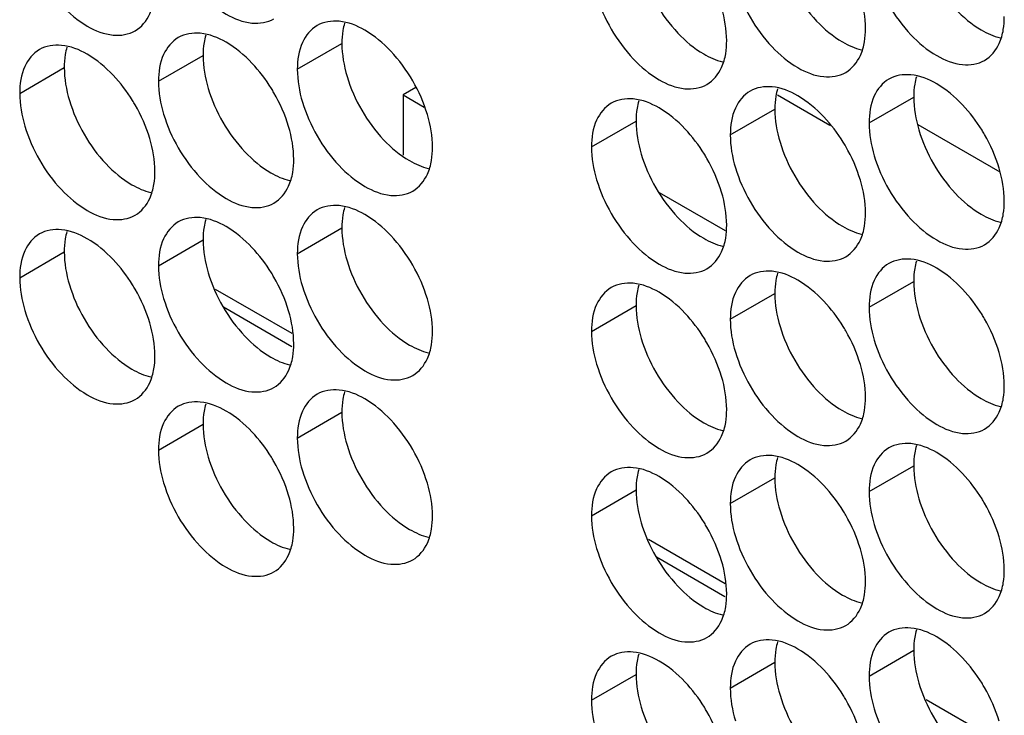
# Model space of a CAD drawing. Header units: inches. Extents: x 0 to 34, y 0 to 22.
# Tile 39 of 118: x 15.976 to 16.218, y 14.19 to 14.361. Entities that reach past the tile are written whole.
import ezdxf

# ---------------------------------------------------------------- set-up
doc = ezdxf.new("R2010")
doc.units = ezdxf.units.IN
doc.header["$LTSCALE"] = 1.87
doc.header["$MEASUREMENT"] = 0
doc.layers.get('0').update_dxf_attribs({"linetype": 'CONTINUOUS'})

msp = doc.modelspace()

# ---------------------------------------------------------------- linework, layer by layer
at = {"color": 7, "linetype": 'CONTINUOUS'}
for p, q in [((16.04417, 14.34904), (16.05513, 14.35536)), ((16.01005, 14.34608), (16.02101, 14.35241)), ((15.97593, 14.34312), (15.98689, 14.34945)), ((16.07328, 14.34452), (16.07016, 14.34272)), ((16.07016, 14.34272), (16.07536, 14.33971)), ((16.07016, 14.34272), (16.07016, 14.32792)), ((16.16222, 14.34273), (16.17509, 14.3353)), ((16.18471, 14.33586), (16.19567, 14.34219)), ((16.15059, 14.33291), (16.16155, 14.33923)), ((16.11647, 14.32995), (16.12743, 14.33628)), ((16.14943, 14.3093), (16.13322, 14.31866)), ((16.04417, 14.30372), (16.05513, 14.31005)), ((16.01005, 14.30076), (16.02101, 14.30709)), ((15.97593, 14.29781), (15.98689, 14.30413)), ((16.18471, 14.29055), (16.19567, 14.29688)), ((16.0429, 14.28406), (16.02404, 14.29494)), ((16.15059, 14.28759), (16.16155, 14.29392)), ((16.04285, 14.28082), (16.026, 14.29055)), ((16.11647, 14.28463), (16.12743, 14.29096)), ((16.04417, 14.25841), (16.05513, 14.26474)), ((16.01005, 14.25545), (16.02101, 14.26178)), ((16.18471, 14.24523), (16.19567, 14.25156)), ((16.15059, 14.24228), (16.16155, 14.24861)), ((16.11647, 14.23932), (16.12743, 14.24565)), ((16.14932, 14.22261), (16.13046, 14.2335)), ((16.14927, 14.21937), (16.13242, 14.2291)), ((16.18471, 14.19992), (16.19567, 14.20625)), ((16.15059, 14.19696), (16.16155, 14.20329)), ((16.11647, 14.19401), (16.12743, 14.20033)), ((16.21755, 14.18321), (16.1987, 14.1941))]:
    msp.add_line(p, q, dxfattribs=at)
at = {"color": 3, "linetype": 'CONTINUOUS'}
msp.add_line((16.19672, 14.33547), (16.21681, 14.32387), dxfattribs=at)
at = {"color": 7, "linetype": 'CONTINUOUS'}
for points, knots in [([(16.01132, 14.38332), (16.01218, 14.38041), (16.01463, 14.37485), (16.01985, 14.36772), (16.02603, 14.36254), (16.03249, 14.35988), (16.03683, 14.36053), (16.03842, 14.36145)], [0, 0, 0, 0, 0.235115, 0.470233, 0.682481, 0.857347, 1, 1, 1, 1]), ([(15.9772, 14.38036), (15.97806, 14.37746), (15.98051, 14.3719), (15.98573, 14.36476), (15.99192, 14.35958), (15.99837, 14.35692), (16.00271, 14.35757), (16.0043, 14.35849)], [0, 0, 0, 0, 0.235115, 0.470233, 0.682481, 0.857347, 1, 1, 1, 1]), ([(16.18597, 14.3731), (16.18684, 14.3702), (16.18929, 14.36464), (16.19451, 14.3575), (16.20069, 14.35232), (16.20715, 14.34967), (16.21149, 14.35032), (16.21307, 14.35123)], [0, 0, 0, 0, 0.235115, 0.470233, 0.682481, 0.857347, 1, 1, 1, 1]), ([(16.15185, 14.37015), (16.15272, 14.36724), (16.15517, 14.36168), (16.16039, 14.35455), (16.16657, 14.34936), (16.17303, 14.34671), (16.17737, 14.34736), (16.17896, 14.34827)], [0, 0, 0, 0, 0.235115, 0.470233, 0.682481, 0.857347, 1, 1, 1, 1]), ([(16.0043, 14.35849), (16.00589, 14.3594), (16.00791, 14.36193), (16.00873, 14.36487), (16.00892, 14.36604)], [0, 0, 0, 0, 0.608607, 1, 1, 1, 1]), ([(16.11774, 14.36719), (16.1186, 14.36428), (16.12105, 14.35872), (16.12627, 14.35159), (16.13245, 14.3464), (16.13891, 14.34375), (16.14325, 14.3444), (16.14484, 14.34532)], [0, 0, 0, 0, 0.235115, 0.470233, 0.682481, 0.857347, 1, 1, 1, 1]), ([(16.06714, 14.3535), (16.06527, 14.35548), (16.06142, 14.3587), (16.0567, 14.36064), (16.05443, 14.36084)], [0, 0, 0, 0, 0.548282, 1, 1, 1, 1]), ([(16.04904, 14.35979), (16.04745, 14.35888), (16.04472, 14.35545), (16.04417, 14.35128), (16.04417, 14.34904)], [0, 0, 0, 0, 0.44922, 1, 1, 1, 1]), ([(16.21307, 14.35123), (16.21466, 14.35215), (16.21668, 14.35468), (16.2175, 14.35761), (16.2177, 14.35878)], [0, 0, 0, 0, 0.608607, 1, 1, 1, 1]), ([(16.01492, 14.35684), (16.01333, 14.35592), (16.0106, 14.35249), (16.01005, 14.34832), (16.01005, 14.34608)], [0, 0, 0, 0, 0.44922, 1, 1, 1, 1]), ([(16.03303, 14.35054), (16.03115, 14.35252), (16.0273, 14.35575), (16.02258, 14.35769), (16.02031, 14.35788)], [0, 0, 0, 0, 0.548282, 1, 1, 1, 1]), ([(15.9808, 14.35388), (15.97921, 14.35296), (15.97648, 14.34953), (15.97593, 14.34536), (15.97593, 14.34312)], [0, 0, 0, 0, 0.44922, 1, 1, 1, 1]), ([(15.99891, 14.34758), (15.99703, 14.34956), (15.99318, 14.35279), (15.98846, 14.35473), (15.98619, 14.35492)], [0, 0, 0, 0, 0.548282, 1, 1, 1, 1]), ([(16.07614, 14.33792), (16.07527, 14.34083), (16.07282, 14.34639), (16.06923, 14.3513), (16.06714, 14.3535)], [0, 0, 0, 0, 0.499997, 1, 1, 1, 1]), ([(16.17896, 14.34827), (16.18054, 14.34919), (16.18256, 14.35172), (16.18339, 14.35465), (16.18358, 14.35582)], [0, 0, 0, 0, 0.608607, 1, 1, 1, 1]), ([(16.14484, 14.34532), (16.14643, 14.34623), (16.14844, 14.34876), (16.14927, 14.3517), (16.14946, 14.35287)], [0, 0, 0, 0, 0.608607, 1, 1, 1, 1]), ([(16.18957, 14.34662), (16.18799, 14.3457), (16.18525, 14.34228), (16.18471, 14.33811), (16.18471, 14.33586)], [0, 0, 0, 0, 0.44922, 1, 1, 1, 1]), ([(16.20768, 14.34032), (16.2058, 14.34231), (16.20196, 14.34553), (16.19724, 14.34747), (16.19496, 14.34767)], [0, 0, 0, 0, 0.548282, 1, 1, 1, 1]), ([(16.04202, 14.33496), (16.04116, 14.33787), (16.03977, 14.34102), (16.03801, 14.34396), (16.0378, 14.3443)], [0, 0, 0, 0, 0.882712, 1, 1, 1, 1]), ([(16.17356, 14.33737), (16.17169, 14.33935), (16.16784, 14.34257), (16.16312, 14.34451), (16.16085, 14.34471)], [0, 0, 0, 0, 0.548282, 1, 1, 1, 1]), ([(16.13945, 14.33441), (16.13757, 14.33639), (16.13372, 14.33962), (16.129, 14.34155), (16.12673, 14.34175)], [0, 0, 0, 0, 0.548282, 1, 1, 1, 1]), ([(16.15545, 14.34366), (16.15387, 14.34275), (16.15113, 14.33932), (16.15059, 14.33515), (16.15059, 14.33291)], [0, 0, 0, 0, 0.44922, 1, 1, 1, 1]), ([(16.0079, 14.332), (16.00704, 14.33491), (16.00565, 14.33806), (16.00389, 14.341), (16.00368, 14.34134)], [0, 0, 0, 0, 0.882712, 1, 1, 1, 1]), ([(16.04543, 14.34096), (16.0463, 14.33806), (16.04875, 14.3325), (16.05397, 14.32536), (16.06015, 14.32018), (16.06661, 14.31753), (16.07095, 14.31817), (16.07254, 14.31909)], [0, 0, 0, 0, 0.235115, 0.470233, 0.682481, 0.857347, 1, 1, 1, 1]), ([(16.12134, 14.3407), (16.11975, 14.33979), (16.11702, 14.33636), (16.11647, 14.33219), (16.11647, 14.32995)], [0, 0, 0, 0, 0.44922, 1, 1, 1, 1]), ([(16.01132, 14.33801), (16.01218, 14.3351), (16.01463, 14.32954), (16.01985, 14.32241), (16.02603, 14.31722), (16.03249, 14.31457), (16.03683, 14.31522), (16.03842, 14.31613)], [0, 0, 0, 0, 0.235115, 0.470233, 0.682481, 0.857347, 1, 1, 1, 1]), ([(15.9772, 14.33505), (15.97806, 14.33214), (15.98051, 14.32658), (15.98573, 14.31945), (15.99192, 14.31426), (15.99837, 14.31161), (16.00271, 14.31226), (16.0043, 14.31318)], [0, 0, 0, 0, 0.235115, 0.470233, 0.682481, 0.857347, 1, 1, 1, 1]), ([(16.21668, 14.32475), (16.21581, 14.32765), (16.21442, 14.3308), (16.21267, 14.33374), (16.21246, 14.33409)], [0, 0, 0, 0, 0.882712, 1, 1, 1, 1]), ([(16.18256, 14.32179), (16.18169, 14.3247), (16.1803, 14.32784), (16.17855, 14.33079), (16.17834, 14.33113)], [0, 0, 0, 0, 0.882712, 1, 1, 1, 1]), ([(16.14844, 14.31883), (16.14758, 14.32174), (16.14619, 14.32489), (16.14443, 14.32783), (16.14422, 14.32817)], [0, 0, 0, 0, 0.882712, 1, 1, 1, 1]), ([(16.18597, 14.32779), (16.18684, 14.32488), (16.18929, 14.31932), (16.19451, 14.31219), (16.20069, 14.30701), (16.20715, 14.30435), (16.21149, 14.305), (16.21307, 14.30592)], [0, 0, 0, 0, 0.235115, 0.470233, 0.682481, 0.857347, 1, 1, 1, 1]), ([(16.07254, 14.31909), (16.07412, 14.32001), (16.07614, 14.32254), (16.07697, 14.32547), (16.07716, 14.32664)], [0, 0, 0, 0, 0.608607, 1, 1, 1, 1]), ([(16.15185, 14.32483), (16.15272, 14.32193), (16.15517, 14.31637), (16.16039, 14.30923), (16.16657, 14.30405), (16.17303, 14.30139), (16.17737, 14.30204), (16.17896, 14.30296)], [0, 0, 0, 0, 0.235115, 0.470233, 0.682481, 0.857347, 1, 1, 1, 1]), ([(16.03842, 14.31613), (16.04001, 14.31705), (16.04202, 14.31958), (16.04285, 14.32251), (16.04304, 14.32368)], [0, 0, 0, 0, 0.608607, 1, 1, 1, 1]), ([(16.0043, 14.31318), (16.00589, 14.31409), (16.00791, 14.31662), (16.00873, 14.31955), (16.00892, 14.32072)], [0, 0, 0, 0, 0.608607, 1, 1, 1, 1]), ([(16.11774, 14.32187), (16.1186, 14.31897), (16.12105, 14.31341), (16.12627, 14.30628), (16.13245, 14.30109), (16.13891, 14.29844), (16.14325, 14.29909), (16.14484, 14.3)], [0, 0, 0, 0, 0.235115, 0.470233, 0.682481, 0.857347, 1, 1, 1, 1]), ([(16.06714, 14.30818), (16.06527, 14.31016), (16.06142, 14.31339), (16.0567, 14.31533), (16.05443, 14.31553)], [0, 0, 0, 0, 0.548282, 1, 1, 1, 1]), ([(16.03303, 14.30522), (16.03115, 14.30721), (16.0273, 14.31043), (16.02258, 14.31237), (16.02031, 14.31257)], [0, 0, 0, 0, 0.548282, 1, 1, 1, 1]), ([(16.04904, 14.31448), (16.04745, 14.31356), (16.04472, 14.31014), (16.04417, 14.30597), (16.04417, 14.30372)], [0, 0, 0, 0, 0.44922, 1, 1, 1, 1]), ([(16.21307, 14.30592), (16.21466, 14.30683), (16.21668, 14.30936), (16.2175, 14.3123), (16.2177, 14.31347)], [0, 0, 0, 0, 0.608607, 1, 1, 1, 1]), ([(16.01492, 14.31152), (16.01333, 14.31061), (16.0106, 14.30718), (16.01005, 14.30301), (16.01005, 14.30076)], [0, 0, 0, 0, 0.44922, 1, 1, 1, 1]), ([(16.17896, 14.30296), (16.18054, 14.30388), (16.18256, 14.3064), (16.18339, 14.30934), (16.18358, 14.31051)], [0, 0, 0, 0, 0.608607, 1, 1, 1, 1]), ([(15.9808, 14.30856), (15.97921, 14.30765), (15.97648, 14.30422), (15.97593, 14.30005), (15.97593, 14.29781)], [0, 0, 0, 0, 0.44922, 1, 1, 1, 1]), ([(15.99891, 14.30227), (15.99703, 14.30425), (15.99318, 14.30747), (15.98846, 14.30941), (15.98619, 14.30961)], [0, 0, 0, 0, 0.548282, 1, 1, 1, 1]), ([(16.07614, 14.29261), (16.07527, 14.29551), (16.07282, 14.30107), (16.06923, 14.30599), (16.06714, 14.30818)], [0, 0, 0, 0, 0.499997, 1, 1, 1, 1]), ([(16.14484, 14.3), (16.14643, 14.30092), (16.14844, 14.30345), (16.14927, 14.30638), (16.14946, 14.30755)], [0, 0, 0, 0, 0.608607, 1, 1, 1, 1]), ([(16.18957, 14.30131), (16.18799, 14.30039), (16.18525, 14.29696), (16.18471, 14.29279), (16.18471, 14.29055)], [0, 0, 0, 0, 0.44922, 1, 1, 1, 1]), ([(16.20768, 14.29501), (16.2058, 14.29699), (16.20196, 14.30022), (16.19724, 14.30216), (16.19496, 14.30235)], [0, 0, 0, 0, 0.548282, 1, 1, 1, 1]), ([(16.04202, 14.28965), (16.04116, 14.29255), (16.03977, 14.2957), (16.03801, 14.29865), (16.0378, 14.29899)], [0, 0, 0, 0, 0.882712, 1, 1, 1, 1]), ([(16.15545, 14.29835), (16.15387, 14.29743), (16.15113, 14.29401), (16.15059, 14.28984), (16.15059, 14.28759)], [0, 0, 0, 0, 0.44922, 1, 1, 1, 1]), ([(16.17356, 14.29205), (16.17169, 14.29403), (16.16784, 14.29726), (16.16312, 14.2992), (16.16085, 14.29939)], [0, 0, 0, 0, 0.548282, 1, 1, 1, 1]), ([(16.0079, 14.28669), (16.00704, 14.2896), (16.00565, 14.29275), (16.00389, 14.29569), (16.00368, 14.29603)], [0, 0, 0, 0, 0.882712, 1, 1, 1, 1]), ([(16.04543, 14.29565), (16.0463, 14.29274), (16.04875, 14.28718), (16.05397, 14.28005), (16.06015, 14.27487), (16.06661, 14.27221), (16.07095, 14.27286), (16.07254, 14.27378)], [0, 0, 0, 0, 0.235115, 0.470233, 0.682481, 0.857347, 1, 1, 1, 1]), ([(16.12134, 14.29539), (16.11975, 14.29447), (16.11702, 14.29105), (16.11647, 14.28688), (16.11647, 14.28463)], [0, 0, 0, 0, 0.44922, 1, 1, 1, 1]), ([(16.13945, 14.28909), (16.13757, 14.29108), (16.13372, 14.2943), (16.129, 14.29624), (16.12673, 14.29644)], [0, 0, 0, 0, 0.548282, 1, 1, 1, 1]), ([(16.01132, 14.29269), (16.01218, 14.28979), (16.01463, 14.28423), (16.01985, 14.27709), (16.02603, 14.27191), (16.03249, 14.26925), (16.03683, 14.2699), (16.03842, 14.27082)], [0, 0, 0, 0, 0.235115, 0.470233, 0.682481, 0.857347, 1, 1, 1, 1]), ([(15.9772, 14.28973), (15.97806, 14.28683), (15.98051, 14.28127), (15.98573, 14.27413), (15.99192, 14.26895), (15.99837, 14.2663), (16.00271, 14.26695), (16.0043, 14.26786)], [0, 0, 0, 0, 0.235115, 0.470233, 0.682481, 0.857347, 1, 1, 1, 1]), ([(16.21668, 14.27943), (16.21581, 14.28234), (16.21442, 14.28549), (16.21267, 14.28843), (16.21246, 14.28877)], [0, 0, 0, 0, 0.882712, 1, 1, 1, 1]), ([(16.18256, 14.27648), (16.18169, 14.27938), (16.1803, 14.28253), (16.17855, 14.28547), (16.17834, 14.28581)], [0, 0, 0, 0, 0.882712, 1, 1, 1, 1]), ([(16.07254, 14.27378), (16.07412, 14.27469), (16.07614, 14.27722), (16.07697, 14.28016), (16.07716, 14.28133)], [0, 0, 0, 0, 0.608607, 1, 1, 1, 1]), ([(16.14844, 14.27352), (16.14758, 14.27642), (16.14619, 14.27957), (16.14443, 14.28251), (16.14422, 14.28286)], [0, 0, 0, 0, 0.882712, 1, 1, 1, 1]), ([(16.18597, 14.28248), (16.18684, 14.27957), (16.18929, 14.27401), (16.19451, 14.26688), (16.20069, 14.26169), (16.20715, 14.25904), (16.21149, 14.25969), (16.21307, 14.2606)], [0, 0, 0, 0, 0.235115, 0.470233, 0.682481, 0.857347, 1, 1, 1, 1]), ([(16.15185, 14.27952), (16.15272, 14.27661), (16.15517, 14.27105), (16.16039, 14.26392), (16.16657, 14.25873), (16.17303, 14.25608), (16.17737, 14.25673), (16.17896, 14.25765)], [0, 0, 0, 0, 0.235115, 0.470233, 0.682481, 0.857347, 1, 1, 1, 1]), ([(16.03842, 14.27082), (16.04001, 14.27173), (16.04202, 14.27426), (16.04285, 14.2772), (16.04304, 14.27837)], [0, 0, 0, 0, 0.608607, 1, 1, 1, 1]), ([(16.11774, 14.27656), (16.1186, 14.27365), (16.12105, 14.26809), (16.12627, 14.26096), (16.13245, 14.25578), (16.13891, 14.25312), (16.14325, 14.25377), (16.14484, 14.25469)], [0, 0, 0, 0, 0.235115, 0.470233, 0.682481, 0.857347, 1, 1, 1, 1]), ([(16.0043, 14.26786), (16.00589, 14.26878), (16.00791, 14.27131), (16.00873, 14.27424), (16.00892, 14.27541)], [0, 0, 0, 0, 0.608607, 1, 1, 1, 1]), ([(16.04904, 14.26917), (16.04745, 14.26825), (16.04472, 14.26482), (16.04417, 14.26065), (16.04417, 14.25841)], [0, 0, 0, 0, 0.44922, 1, 1, 1, 1]), ([(16.06714, 14.26287), (16.06527, 14.26485), (16.06142, 14.26808), (16.0567, 14.27002), (16.05443, 14.27021)], [0, 0, 0, 0, 0.548282, 1, 1, 1, 1]), ([(16.03303, 14.25991), (16.03115, 14.26189), (16.0273, 14.26512), (16.02258, 14.26706), (16.02031, 14.26725)], [0, 0, 0, 0, 0.548282, 1, 1, 1, 1]), ([(16.21307, 14.2606), (16.21466, 14.26152), (16.21668, 14.26405), (16.2175, 14.26698), (16.2177, 14.26815)], [0, 0, 0, 0, 0.608607, 1, 1, 1, 1]), ([(16.01492, 14.26621), (16.01333, 14.26529), (16.0106, 14.26186), (16.01005, 14.25769), (16.01005, 14.25545)], [0, 0, 0, 0, 0.44922, 1, 1, 1, 1]), ([(16.17896, 14.25765), (16.18054, 14.25856), (16.18256, 14.26109), (16.18339, 14.26402), (16.18358, 14.2652)], [0, 0, 0, 0, 0.608607, 1, 1, 1, 1]), ([(16.07614, 14.24729), (16.07527, 14.2502), (16.07282, 14.25576), (16.06923, 14.26067), (16.06714, 14.26287)], [0, 0, 0, 0, 0.499997, 1, 1, 1, 1]), ([(16.14484, 14.25469), (16.14643, 14.2556), (16.14844, 14.25813), (16.14927, 14.26107), (16.14946, 14.26224)], [0, 0, 0, 0, 0.608607, 1, 1, 1, 1]), ([(16.20768, 14.2497), (16.2058, 14.25168), (16.20196, 14.2549), (16.19724, 14.25684), (16.19496, 14.25704)], [0, 0, 0, 0, 0.548282, 1, 1, 1, 1]), ([(16.18957, 14.25599), (16.18799, 14.25508), (16.18525, 14.25165), (16.18471, 14.24748), (16.18471, 14.24523)], [0, 0, 0, 0, 0.44922, 1, 1, 1, 1]), ([(16.04202, 14.24433), (16.04116, 14.24724), (16.03977, 14.25039), (16.03801, 14.25333), (16.0378, 14.25367)], [0, 0, 0, 0, 0.882712, 1, 1, 1, 1]), ([(16.15545, 14.25303), (16.15387, 14.25212), (16.15113, 14.24869), (16.15059, 14.24452), (16.15059, 14.24228)], [0, 0, 0, 0, 0.44922, 1, 1, 1, 1]), ([(16.17356, 14.24674), (16.17169, 14.24872), (16.16784, 14.25194), (16.16312, 14.25388), (16.16085, 14.25408)], [0, 0, 0, 0, 0.548282, 1, 1, 1, 1]), ([(16.04543, 14.25034), (16.0463, 14.24743), (16.04875, 14.24187), (16.05397, 14.23474), (16.06015, 14.22955), (16.06661, 14.2269), (16.07095, 14.22755), (16.07254, 14.22846)], [0, 0, 0, 0, 0.235115, 0.470233, 0.682481, 0.857347, 1, 1, 1, 1]), ([(16.12134, 14.25008), (16.11975, 14.24916), (16.11702, 14.24573), (16.11647, 14.24156), (16.11647, 14.23932)], [0, 0, 0, 0, 0.44922, 1, 1, 1, 1]), ([(16.13945, 14.24378), (16.13757, 14.24576), (16.13372, 14.24899), (16.129, 14.25093), (16.12673, 14.25112)], [0, 0, 0, 0, 0.548282, 1, 1, 1, 1]), ([(16.01132, 14.24738), (16.01218, 14.24447), (16.01463, 14.23891), (16.01985, 14.23178), (16.02603, 14.22659), (16.03249, 14.22394), (16.03683, 14.22459), (16.03842, 14.2255)], [0, 0, 0, 0, 0.235115, 0.470233, 0.682481, 0.857347, 1, 1, 1, 1]), ([(16.21668, 14.23412), (16.21581, 14.23702), (16.21442, 14.24017), (16.21267, 14.24312), (16.21246, 14.24346)], [0, 0, 0, 0, 0.882712, 1, 1, 1, 1]), ([(16.18256, 14.23116), (16.18169, 14.23407), (16.1803, 14.23722), (16.17855, 14.24016), (16.17834, 14.2405)], [0, 0, 0, 0, 0.882712, 1, 1, 1, 1]), ([(16.14844, 14.2282), (16.14758, 14.23111), (16.14619, 14.23426), (16.14443, 14.2372), (16.14422, 14.23754)], [0, 0, 0, 0, 0.882712, 1, 1, 1, 1]), ([(16.07254, 14.22846), (16.07412, 14.22938), (16.07614, 14.23191), (16.07697, 14.23484), (16.07716, 14.23601)], [0, 0, 0, 0, 0.608607, 1, 1, 1, 1]), ([(16.18597, 14.23716), (16.18684, 14.23426), (16.18929, 14.2287), (16.19451, 14.22156), (16.20069, 14.21638), (16.20715, 14.21372), (16.21149, 14.21437), (16.21307, 14.21529)], [0, 0, 0, 0, 0.235115, 0.470233, 0.682481, 0.857347, 1, 1, 1, 1]), ([(16.03842, 14.2255), (16.04001, 14.22642), (16.04202, 14.22895), (16.04285, 14.23188), (16.04304, 14.23305)], [0, 0, 0, 0, 0.608607, 1, 1, 1, 1]), ([(16.15185, 14.2342), (16.15272, 14.2313), (16.15517, 14.22574), (16.16039, 14.2186), (16.16657, 14.21342), (16.17303, 14.21077), (16.17737, 14.21142), (16.17896, 14.21233)], [0, 0, 0, 0, 0.235115, 0.470233, 0.682481, 0.857347, 1, 1, 1, 1]), ([(16.11774, 14.23125), (16.1186, 14.22834), (16.12105, 14.22278), (16.12627, 14.21565), (16.13245, 14.21046), (16.13891, 14.20781), (16.14325, 14.20846), (16.14484, 14.20937)], [0, 0, 0, 0, 0.235115, 0.470233, 0.682481, 0.857347, 1, 1, 1, 1]), ([(16.21307, 14.21529), (16.21466, 14.2162), (16.21668, 14.21873), (16.2175, 14.22167), (16.2177, 14.22284)], [0, 0, 0, 0, 0.608607, 1, 1, 1, 1]), ([(16.17896, 14.21233), (16.18054, 14.21325), (16.18256, 14.21578), (16.18339, 14.21871), (16.18358, 14.21988)], [0, 0, 0, 0, 0.608607, 1, 1, 1, 1]), ([(16.14484, 14.20937), (16.14643, 14.21029), (16.14844, 14.21282), (16.14927, 14.21575), (16.14946, 14.21692)], [0, 0, 0, 0, 0.608607, 1, 1, 1, 1]), ([(16.18957, 14.21068), (16.18799, 14.20976), (16.18525, 14.20633), (16.18471, 14.20216), (16.18471, 14.19992)], [0, 0, 0, 0, 0.44922, 1, 1, 1, 1]), ([(16.20768, 14.20438), (16.2058, 14.20636), (16.20196, 14.20959), (16.19724, 14.21153), (16.19496, 14.21172)], [0, 0, 0, 0, 0.548282, 1, 1, 1, 1]), ([(16.17356, 14.20142), (16.17169, 14.20341), (16.16784, 14.20663), (16.16312, 14.20857), (16.16085, 14.20877)], [0, 0, 0, 0, 0.548282, 1, 1, 1, 1]), ([(16.15545, 14.20772), (16.15387, 14.2068), (16.15113, 14.20338), (16.15059, 14.19921), (16.15059, 14.19696)], [0, 0, 0, 0, 0.44922, 1, 1, 1, 1]), ([(16.12134, 14.20476), (16.11975, 14.20385), (16.11702, 14.20042), (16.11647, 14.19625), (16.11647, 14.19401)], [0, 0, 0, 0, 0.44922, 1, 1, 1, 1]), ([(16.13945, 14.19847), (16.13757, 14.20045), (16.13372, 14.20367), (16.129, 14.20561), (16.12673, 14.20581)], [0, 0, 0, 0, 0.548282, 1, 1, 1, 1]), ([(16.21668, 14.1888), (16.21581, 14.19171), (16.21442, 14.19486), (16.21267, 14.1978), (16.21246, 14.19814)], [0, 0, 0, 0, 0.882712, 1, 1, 1, 1]), ([(16.18256, 14.18585), (16.18169, 14.18875), (16.1803, 14.1919), (16.17855, 14.19484), (16.17834, 14.19519)], [0, 0, 0, 0, 0.882712, 1, 1, 1, 1]), ([(16.14844, 14.18289), (16.14758, 14.18579), (16.14619, 14.18894), (16.14443, 14.19189), (16.14422, 14.19223)], [0, 0, 0, 0, 0.882712, 1, 1, 1, 1]), ([(16.18597, 14.19185), (16.18684, 14.18894), (16.18929, 14.18338), (16.19451, 14.17625), (16.20069, 14.17106), (16.20715, 14.16841), (16.21149, 14.16906), (16.21307, 14.16997)], [0, 0, 0, 0, 0.235115, 0.470233, 0.682481, 0.857347, 1, 1, 1, 1])]:
    msp.add_open_spline(points, degree=3, knots=knots, dxfattribs=at)
at = {"color": 3, "linetype": 'CONTINUOUS'}
for points, knots in [([(16.16281, 14.37647), (16.16368, 14.37357), (16.16613, 14.36801), (16.16973, 14.36309), (16.17181, 14.3609)], [0, 0, 0, 0, 0.499997, 1, 1, 1, 1]), ([(16.1287, 14.37352), (16.12956, 14.37061), (16.13201, 14.36505), (16.13561, 14.36014), (16.13769, 14.35794)], [0, 0, 0, 0, 0.499997, 1, 1, 1, 1]), ([(16.20592, 14.36386), (16.2078, 14.36187), (16.21121, 14.35902), (16.21529, 14.35717), (16.21693, 14.35679)], [0, 0, 0, 0, 0.619597, 1, 1, 1, 1]), ([(16.17181, 14.3609), (16.17369, 14.35892), (16.17709, 14.35606), (16.18118, 14.35422), (16.18282, 14.35383)], [0, 0, 0, 0, 0.619597, 1, 1, 1, 1]), ([(16.13769, 14.35794), (16.13957, 14.35596), (16.14297, 14.3531), (16.14706, 14.35126), (16.1487, 14.35087)], [0, 0, 0, 0, 0.619597, 1, 1, 1, 1]), ([(16.05639, 14.34729), (16.05726, 14.34439), (16.05971, 14.33883), (16.06331, 14.33391), (16.06539, 14.33172)], [0, 0, 0, 0, 0.499997, 1, 1, 1, 1]), ([(16.02228, 14.34433), (16.02314, 14.34143), (16.02559, 14.33587), (16.02919, 14.33095), (16.03127, 14.32876)], [0, 0, 0, 0, 0.499997, 1, 1, 1, 1]), ([(15.98816, 14.34138), (15.98902, 14.33847), (15.99147, 14.33291), (15.99507, 14.328), (15.99715, 14.3258)], [0, 0, 0, 0, 0.499997, 1, 1, 1, 1]), ([(16.19693, 14.33412), (16.1978, 14.33121), (16.20025, 14.32565), (16.20384, 14.32074), (16.20592, 14.31854)], [0, 0, 0, 0, 0.499997, 1, 1, 1, 1]), ([(16.06539, 14.33172), (16.06727, 14.32973), (16.07067, 14.32688), (16.07476, 14.32503), (16.0764, 14.32465)], [0, 0, 0, 0, 0.619597, 1, 1, 1, 1]), ([(16.16281, 14.33116), (16.16368, 14.32825), (16.16613, 14.32269), (16.16973, 14.31778), (16.17181, 14.31558)], [0, 0, 0, 0, 0.499997, 1, 1, 1, 1]), ([(16.03127, 14.32876), (16.03315, 14.32678), (16.03655, 14.32392), (16.04064, 14.32207), (16.04228, 14.32169)], [0, 0, 0, 0, 0.619597, 1, 1, 1, 1]), ([(16.1287, 14.3282), (16.12956, 14.3253), (16.13201, 14.31974), (16.13561, 14.31482), (16.13769, 14.31263)], [0, 0, 0, 0, 0.499997, 1, 1, 1, 1]), ([(15.99715, 14.3258), (15.99903, 14.32382), (16.00243, 14.32096), (16.00652, 14.31912), (16.00816, 14.31873)], [0, 0, 0, 0, 0.619597, 1, 1, 1, 1]), ([(16.20592, 14.31854), (16.2078, 14.31656), (16.21121, 14.31371), (16.21529, 14.31186), (16.21693, 14.31147)], [0, 0, 0, 0, 0.619597, 1, 1, 1, 1]), ([(16.17181, 14.31558), (16.17369, 14.3136), (16.17709, 14.31075), (16.18118, 14.3089), (16.18282, 14.30852)], [0, 0, 0, 0, 0.619597, 1, 1, 1, 1]), ([(16.13769, 14.31263), (16.13957, 14.31064), (16.14297, 14.30779), (16.14706, 14.30594), (16.1487, 14.30556)], [0, 0, 0, 0, 0.619597, 1, 1, 1, 1]), ([(16.05639, 14.30198), (16.05726, 14.29907), (16.05971, 14.29351), (16.06331, 14.2886), (16.06539, 14.2864)], [0, 0, 0, 0, 0.499997, 1, 1, 1, 1]), ([(16.02228, 14.29902), (16.02314, 14.29611), (16.02559, 14.29055), (16.02919, 14.28564), (16.03127, 14.28344)], [0, 0, 0, 0, 0.499997, 1, 1, 1, 1]), ([(15.98816, 14.29606), (15.98902, 14.29316), (15.99147, 14.2876), (15.99507, 14.28268), (15.99715, 14.28049)], [0, 0, 0, 0, 0.499997, 1, 1, 1, 1]), ([(16.19693, 14.2888), (16.1978, 14.2859), (16.20025, 14.28034), (16.20384, 14.27542), (16.20592, 14.27323)], [0, 0, 0, 0, 0.499997, 1, 1, 1, 1]), ([(16.06539, 14.2864), (16.06727, 14.28442), (16.07067, 14.28157), (16.07476, 14.27972), (16.0764, 14.27933)], [0, 0, 0, 0, 0.619597, 1, 1, 1, 1]), ([(16.16281, 14.28585), (16.16368, 14.28294), (16.16613, 14.27738), (16.16973, 14.27247), (16.17181, 14.27027)], [0, 0, 0, 0, 0.499997, 1, 1, 1, 1]), ([(16.03127, 14.28344), (16.03315, 14.28146), (16.03655, 14.27861), (16.04064, 14.27676), (16.04228, 14.27638)], [0, 0, 0, 0, 0.619597, 1, 1, 1, 1]), ([(16.1287, 14.28289), (16.12956, 14.27998), (16.13201, 14.27442), (16.13561, 14.26951), (16.13769, 14.26731)], [0, 0, 0, 0, 0.499997, 1, 1, 1, 1]), ([(15.99715, 14.28049), (15.99903, 14.2785), (16.00243, 14.27565), (16.00652, 14.2738), (16.00816, 14.27342)], [0, 0, 0, 0, 0.619597, 1, 1, 1, 1]), ([(16.20592, 14.27323), (16.2078, 14.27125), (16.21121, 14.26839), (16.21529, 14.26654), (16.21693, 14.26616)], [0, 0, 0, 0, 0.619597, 1, 1, 1, 1]), ([(16.17181, 14.27027), (16.17369, 14.26829), (16.17709, 14.26543), (16.18118, 14.26359), (16.18282, 14.2632)], [0, 0, 0, 0, 0.619597, 1, 1, 1, 1]), ([(16.13769, 14.26731), (16.13957, 14.26533), (16.14297, 14.26248), (16.14706, 14.26063), (16.1487, 14.26024)], [0, 0, 0, 0, 0.619597, 1, 1, 1, 1]), ([(16.05639, 14.25666), (16.05726, 14.25376), (16.05971, 14.2482), (16.06331, 14.24328), (16.06539, 14.24109)], [0, 0, 0, 0, 0.499997, 1, 1, 1, 1]), ([(16.02228, 14.25371), (16.02314, 14.2508), (16.02559, 14.24524), (16.02919, 14.24032), (16.03127, 14.23813)], [0, 0, 0, 0, 0.499997, 1, 1, 1, 1]), ([(16.19693, 14.24349), (16.1978, 14.24058), (16.20025, 14.23502), (16.20384, 14.23011), (16.20592, 14.22791)], [0, 0, 0, 0, 0.499997, 1, 1, 1, 1]), ([(16.06539, 14.24109), (16.06727, 14.23911), (16.07067, 14.23625), (16.07476, 14.2344), (16.0764, 14.23402)], [0, 0, 0, 0, 0.619597, 1, 1, 1, 1]), ([(16.16281, 14.24053), (16.16368, 14.23763), (16.16613, 14.23207), (16.16973, 14.22715), (16.17181, 14.22496)], [0, 0, 0, 0, 0.499997, 1, 1, 1, 1]), ([(16.03127, 14.23813), (16.03315, 14.23615), (16.03655, 14.23329), (16.04064, 14.23145), (16.04228, 14.23106)], [0, 0, 0, 0, 0.619597, 1, 1, 1, 1]), ([(16.1287, 14.23757), (16.12956, 14.23467), (16.13201, 14.22911), (16.13561, 14.22419), (16.13769, 14.222)], [0, 0, 0, 0, 0.499997, 1, 1, 1, 1]), ([(16.20592, 14.22791), (16.2078, 14.22593), (16.21121, 14.22308), (16.21529, 14.22123), (16.21693, 14.22085)], [0, 0, 0, 0, 0.619597, 1, 1, 1, 1]), ([(16.17181, 14.22496), (16.17369, 14.22297), (16.17709, 14.22012), (16.18118, 14.21827), (16.18282, 14.21789)], [0, 0, 0, 0, 0.619597, 1, 1, 1, 1]), ([(16.13769, 14.222), (16.13957, 14.22002), (16.14297, 14.21716), (16.14706, 14.21531), (16.1487, 14.21493)], [0, 0, 0, 0, 0.619597, 1, 1, 1, 1]), ([(16.19693, 14.19818), (16.1978, 14.19527), (16.20025, 14.18971), (16.20384, 14.1848), (16.20592, 14.1826)], [0, 0, 0, 0, 0.499997, 1, 1, 1, 1]), ([(16.16281, 14.19522), (16.16368, 14.19231), (16.16613, 14.18675), (16.16973, 14.18184), (16.17181, 14.17964)], [0, 0, 0, 0, 0.499997, 1, 1, 1, 1]), ([(16.1287, 14.19226), (16.12956, 14.18935), (16.13201, 14.18379), (16.13561, 14.17888), (16.13769, 14.17668)], [0, 0, 0, 0, 0.499997, 1, 1, 1, 1])]:
    msp.add_open_spline(points, degree=3, knots=knots, dxfattribs=at)
at = {"color": 7, "linetype": 'CONTINUOUS'}
for points in [[(16.18382, 14.35903), (16.18382, 14.36175), (16.18334, 14.36448), (16.18256, 14.3671)], [(16.1497, 14.35607), (16.1497, 14.3588), (16.14922, 14.36152), (16.14844, 14.36415)], [(16.05443, 14.36084), (16.05257, 14.361), (16.05062, 14.36071), (16.04904, 14.35979)], [(16.2177, 14.35878), (16.21787, 14.35984), (16.21794, 14.36092), (16.21794, 14.36199)], [(16.18358, 14.35582), (16.18375, 14.35688), (16.18382, 14.35796), (16.18382, 14.35903)], [(16.02031, 14.35788), (16.01845, 14.35804), (16.01651, 14.35775), (16.01492, 14.35684)], [(16.14946, 14.35287), (16.14964, 14.35393), (16.1497, 14.35501), (16.1497, 14.35607)], [(15.98619, 14.35492), (15.98434, 14.35508), (15.98239, 14.35479), (15.9808, 14.35388)], [(16.0378, 14.3443), (16.03642, 14.34653), (16.03483, 14.34864), (16.03303, 14.35054)], [(16.04417, 14.34904), (16.04417, 14.34631), (16.04465, 14.34359), (16.04543, 14.34096)], [(16.00368, 14.34134), (16.00231, 14.34358), (16.00071, 14.34568), (15.99891, 14.34758)], [(16.19496, 14.34767), (16.19311, 14.34783), (16.19116, 14.34754), (16.18957, 14.34662)], [(16.01005, 14.34608), (16.01005, 14.34335), (16.01054, 14.34063), (16.01132, 14.33801)], [(16.16085, 14.34471), (16.15899, 14.34487), (16.15704, 14.34458), (16.15545, 14.34366)], [(15.97593, 14.34312), (15.97593, 14.3404), (15.97642, 14.33767), (15.9772, 14.33505)], [(16.12673, 14.34175), (16.12487, 14.34191), (16.12293, 14.34162), (16.12134, 14.3407)], [(16.21246, 14.33409), (16.21108, 14.33632), (16.20949, 14.33842), (16.20768, 14.34032)], [(16.0774, 14.32985), (16.0774, 14.33257), (16.07692, 14.3353), (16.07614, 14.33792)], [(16.17834, 14.33113), (16.17696, 14.33336), (16.17537, 14.33546), (16.17356, 14.33737)], [(16.04329, 14.32689), (16.04329, 14.32961), (16.0428, 14.33234), (16.04202, 14.33496)], [(16.14422, 14.32817), (16.14284, 14.3304), (16.14125, 14.3325), (16.13945, 14.33441)], [(16.18471, 14.33586), (16.18471, 14.33314), (16.18519, 14.33041), (16.18597, 14.32779)], [(16.00917, 14.32393), (16.00917, 14.32666), (16.00868, 14.32938), (16.0079, 14.332)], [(16.15059, 14.33291), (16.15059, 14.33018), (16.15107, 14.32746), (16.15185, 14.32483)], [(16.07716, 14.32664), (16.07733, 14.3277), (16.0774, 14.32878), (16.0774, 14.32985)], [(16.11647, 14.32995), (16.11647, 14.32722), (16.11696, 14.3245), (16.11774, 14.32187)], [(16.04304, 14.32368), (16.04322, 14.32474), (16.04329, 14.32582), (16.04329, 14.32689)], [(16.21794, 14.31667), (16.21794, 14.3194), (16.21746, 14.32212), (16.21668, 14.32475)], [(16.00892, 14.32072), (16.0091, 14.32179), (16.00917, 14.32286), (16.00917, 14.32393)], [(16.18382, 14.31372), (16.18382, 14.31644), (16.18334, 14.31917), (16.18256, 14.32179)], [(16.1497, 14.31076), (16.1497, 14.31348), (16.14922, 14.31621), (16.14844, 14.31883)], [(16.05443, 14.31553), (16.05257, 14.31569), (16.05062, 14.31539), (16.04904, 14.31448)], [(16.2177, 14.31347), (16.21787, 14.31453), (16.21794, 14.31561), (16.21794, 14.31667)], [(16.02031, 14.31257), (16.01845, 14.31273), (16.01651, 14.31244), (16.01492, 14.31152)], [(16.18358, 14.31051), (16.18375, 14.31157), (16.18382, 14.31265), (16.18382, 14.31372)], [(16.14946, 14.30755), (16.14964, 14.30861), (16.1497, 14.30969), (16.1497, 14.31076)], [(15.98619, 14.30961), (15.98434, 14.30977), (15.98239, 14.30948), (15.9808, 14.30856)], [(16.0378, 14.29899), (16.03642, 14.30122), (16.03483, 14.30332), (16.03303, 14.30522)], [(16.04417, 14.30372), (16.04417, 14.301), (16.04465, 14.29827), (16.04543, 14.29565)], [(16.00368, 14.29603), (16.00231, 14.29826), (16.00071, 14.30036), (15.99891, 14.30227)], [(16.01005, 14.30076), (16.01005, 14.29804), (16.01054, 14.29531), (16.01132, 14.29269)], [(16.19496, 14.30235), (16.19311, 14.30251), (16.19116, 14.30222), (16.18957, 14.30131)], [(15.97593, 14.29781), (15.97593, 14.29508), (15.97642, 14.29236), (15.9772, 14.28973)], [(16.16085, 14.29939), (16.15899, 14.29956), (16.15704, 14.29926), (16.15545, 14.29835)], [(16.12673, 14.29644), (16.12487, 14.2966), (16.12293, 14.29631), (16.12134, 14.29539)], [(16.21246, 14.28877), (16.21108, 14.291), (16.20949, 14.29311), (16.20768, 14.29501)], [(16.0774, 14.28453), (16.0774, 14.28726), (16.07692, 14.28998), (16.07614, 14.29261)], [(16.17834, 14.28581), (16.17696, 14.28805), (16.17537, 14.29015), (16.17356, 14.29205)], [(16.18471, 14.29055), (16.18471, 14.28783), (16.18519, 14.2851), (16.18597, 14.28248)], [(16.04329, 14.28158), (16.04329, 14.2843), (16.0428, 14.28703), (16.04202, 14.28965)], [(16.14422, 14.28286), (16.14284, 14.28509), (16.14125, 14.28719), (16.13945, 14.28909)], [(16.00917, 14.27862), (16.00917, 14.28134), (16.00868, 14.28407), (16.0079, 14.28669)], [(16.15059, 14.28759), (16.15059, 14.28487), (16.15107, 14.28214), (16.15185, 14.27952)], [(16.07716, 14.28133), (16.07733, 14.28239), (16.0774, 14.28347), (16.0774, 14.28453)], [(16.11647, 14.28463), (16.11647, 14.28191), (16.11696, 14.27918), (16.11774, 14.27656)], [(16.04304, 14.27837), (16.04322, 14.27943), (16.04329, 14.28051), (16.04329, 14.28158)], [(16.00892, 14.27541), (16.0091, 14.27647), (16.00917, 14.27755), (16.00917, 14.27862)], [(16.21794, 14.27136), (16.21794, 14.27408), (16.21746, 14.27681), (16.21668, 14.27943)], [(16.18382, 14.2684), (16.18382, 14.27113), (16.18334, 14.27385), (16.18256, 14.27648)], [(16.1497, 14.26544), (16.1497, 14.26817), (16.14922, 14.27089), (16.14844, 14.27352)], [(16.2177, 14.26815), (16.21787, 14.26921), (16.21794, 14.27029), (16.21794, 14.27136)], [(16.05443, 14.27021), (16.05257, 14.27037), (16.05062, 14.27008), (16.04904, 14.26917)], [(16.02031, 14.26725), (16.01845, 14.26741), (16.01651, 14.26712), (16.01492, 14.26621)], [(16.18358, 14.2652), (16.18375, 14.26626), (16.18382, 14.26734), (16.18382, 14.2684)], [(16.14946, 14.26224), (16.14964, 14.2633), (16.1497, 14.26438), (16.1497, 14.26544)], [(16.0378, 14.25367), (16.03642, 14.25591), (16.03483, 14.25801), (16.03303, 14.25991)], [(16.04417, 14.25841), (16.04417, 14.25568), (16.04465, 14.25296), (16.04543, 14.25034)], [(16.19496, 14.25704), (16.19311, 14.2572), (16.19116, 14.25691), (16.18957, 14.25599)], [(16.01005, 14.25545), (16.01005, 14.25273), (16.01054, 14.25), (16.01132, 14.24738)], [(16.16085, 14.25408), (16.15899, 14.25424), (16.15704, 14.25395), (16.15545, 14.25303)], [(16.12673, 14.25112), (16.12487, 14.25128), (16.12293, 14.25099), (16.12134, 14.25008)], [(16.21246, 14.24346), (16.21108, 14.24569), (16.20949, 14.24779), (16.20768, 14.2497)], [(16.0774, 14.23922), (16.0774, 14.24194), (16.07692, 14.24467), (16.07614, 14.24729)], [(16.17834, 14.2405), (16.17696, 14.24273), (16.17537, 14.24483), (16.17356, 14.24674)], [(16.18471, 14.24523), (16.18471, 14.24251), (16.18519, 14.23979), (16.18597, 14.23716)], [(16.04329, 14.23626), (16.04329, 14.23899), (16.0428, 14.24171), (16.04202, 14.24433)], [(16.14422, 14.23754), (16.14284, 14.23977), (16.14125, 14.24188), (16.13945, 14.24378)], [(16.15059, 14.24228), (16.15059, 14.23955), (16.15107, 14.23683), (16.15185, 14.2342)], [(16.07716, 14.23601), (16.07733, 14.23707), (16.0774, 14.23815), (16.0774, 14.23922)], [(16.11647, 14.23932), (16.11647, 14.2366), (16.11696, 14.23387), (16.11774, 14.23125)], [(16.04304, 14.23305), (16.04322, 14.23412), (16.04329, 14.23519), (16.04329, 14.23626)], [(16.21794, 14.22605), (16.21794, 14.22877), (16.21746, 14.2315), (16.21668, 14.23412)], [(16.18382, 14.22309), (16.18382, 14.22581), (16.18334, 14.22854), (16.18256, 14.23116)], [(16.1497, 14.22013), (16.1497, 14.22285), (16.14922, 14.22558), (16.14844, 14.2282)], [(16.2177, 14.22284), (16.21787, 14.2239), (16.21794, 14.22498), (16.21794, 14.22605)], [(16.18358, 14.21988), (16.18375, 14.22094), (16.18382, 14.22202), (16.18382, 14.22309)], [(16.14946, 14.21692), (16.14964, 14.21798), (16.1497, 14.21906), (16.1497, 14.22013)], [(16.19496, 14.21172), (16.19311, 14.21188), (16.19116, 14.21159), (16.18957, 14.21068)], [(16.16085, 14.20877), (16.15899, 14.20893), (16.15704, 14.20864), (16.15545, 14.20772)], [(16.12673, 14.20581), (16.12487, 14.20597), (16.12293, 14.20568), (16.12134, 14.20476)], [(16.21246, 14.19814), (16.21108, 14.20038), (16.20949, 14.20248), (16.20768, 14.20438)], [(16.17834, 14.19519), (16.17696, 14.19742), (16.17537, 14.19952), (16.17356, 14.20142)], [(16.18471, 14.19992), (16.18471, 14.1972), (16.18519, 14.19447), (16.18597, 14.19185)], [(16.14422, 14.19223), (16.14284, 14.19446), (16.14125, 14.19656), (16.13945, 14.19847)], [(16.15059, 14.19696), (16.15059, 14.19424), (16.15107, 14.19151), (16.15185, 14.18889)], [(16.11647, 14.19401), (16.11647, 14.19128), (16.11696, 14.18856), (16.11774, 14.18593)]]:
    msp.add_open_spline(points, degree=3, dxfattribs=at)
at = {"color": 3, "linetype": 'CONTINUOUS'}
for points in [[(16.05537, 14.35857), (16.0552, 14.35751), (16.05513, 14.35643), (16.05513, 14.35536)], [(16.05578, 14.36036), (16.05561, 14.35977), (16.05547, 14.35917), (16.05537, 14.35857)], [(16.02166, 14.3574), (16.02149, 14.35681), (16.02135, 14.35622), (16.02125, 14.35561)], [(15.98754, 14.35444), (15.98737, 14.35385), (15.98724, 14.35326), (15.98714, 14.35266)], [(16.02125, 14.35561), (16.02108, 14.35455), (16.02101, 14.35347), (16.02101, 14.35241)], [(16.05513, 14.35536), (16.05513, 14.35264), (16.05561, 14.34991), (16.05639, 14.34729)], [(15.98714, 14.35266), (15.98696, 14.35159), (15.98689, 14.35052), (15.98689, 14.34945)], [(16.02101, 14.35241), (16.02101, 14.34968), (16.0215, 14.34696), (16.02228, 14.34433)], [(15.98689, 14.34945), (15.98689, 14.34673), (15.98738, 14.344), (15.98816, 14.34138)], [(16.19632, 14.34718), (16.19614, 14.3466), (16.19601, 14.346), (16.19591, 14.3454)], [(16.1622, 14.34422), (16.16202, 14.34364), (16.16189, 14.34304), (16.16179, 14.34244)], [(16.19591, 14.3454), (16.19573, 14.34434), (16.19567, 14.34326), (16.19567, 14.34219)], [(16.16179, 14.34244), (16.16162, 14.34138), (16.16155, 14.3403), (16.16155, 14.33923)], [(16.19567, 14.34219), (16.19567, 14.33947), (16.19615, 14.33674), (16.19693, 14.33412)], [(16.12767, 14.33948), (16.1275, 14.33842), (16.12743, 14.33734), (16.12743, 14.33628)], [(16.12808, 14.34127), (16.12791, 14.34068), (16.12777, 14.34008), (16.12767, 14.33948)], [(16.16155, 14.33923), (16.16155, 14.33651), (16.16203, 14.33378), (16.16281, 14.33116)], [(16.12743, 14.33628), (16.12743, 14.33355), (16.12792, 14.33083), (16.1287, 14.3282)], [(16.05578, 14.31504), (16.05561, 14.31446), (16.05547, 14.31386), (16.05537, 14.31326)], [(16.05537, 14.31326), (16.0552, 14.3122), (16.05513, 14.31112), (16.05513, 14.31005)], [(16.02125, 14.3103), (16.02108, 14.30924), (16.02101, 14.30816), (16.02101, 14.30709)], [(16.02166, 14.31208), (16.02149, 14.3115), (16.02135, 14.3109), (16.02125, 14.3103)], [(16.05513, 14.31005), (16.05513, 14.30733), (16.05561, 14.3046), (16.05639, 14.30198)], [(15.98754, 14.30913), (15.98737, 14.30854), (15.98724, 14.30794), (15.98714, 14.30734)], [(15.98714, 14.30734), (15.98696, 14.30628), (15.98689, 14.3052), (15.98689, 14.30413)], [(16.02101, 14.30709), (16.02101, 14.30437), (16.0215, 14.30164), (16.02228, 14.29902)], [(15.98689, 14.30413), (15.98689, 14.30141), (15.98738, 14.29869), (15.98816, 14.29606)], [(16.19632, 14.30187), (16.19614, 14.30128), (16.19601, 14.30069), (16.19591, 14.30008)], [(16.1622, 14.29891), (16.16202, 14.29833), (16.16189, 14.29773), (16.16179, 14.29713)], [(16.19591, 14.30008), (16.19573, 14.29902), (16.19567, 14.29794), (16.19567, 14.29688)], [(16.12808, 14.29595), (16.12791, 14.29537), (16.12777, 14.29477), (16.12767, 14.29417)], [(16.16179, 14.29713), (16.16162, 14.29607), (16.16155, 14.29499), (16.16155, 14.29392)], [(16.19567, 14.29688), (16.19567, 14.29415), (16.19615, 14.29143), (16.19693, 14.2888)], [(16.12767, 14.29417), (16.1275, 14.29311), (16.12743, 14.29203), (16.12743, 14.29096)], [(16.16155, 14.29392), (16.16155, 14.2912), (16.16203, 14.28847), (16.16281, 14.28585)], [(16.12743, 14.29096), (16.12743, 14.28824), (16.12792, 14.28551), (16.1287, 14.28289)], [(16.05578, 14.26973), (16.05561, 14.26914), (16.05547, 14.26855), (16.05537, 14.26794)], [(16.02166, 14.26677), (16.02149, 14.26618), (16.02135, 14.26559), (16.02125, 14.26499)], [(16.05537, 14.26794), (16.0552, 14.26688), (16.05513, 14.2658), (16.05513, 14.26474)], [(16.02125, 14.26499), (16.02108, 14.26392), (16.02101, 14.26285), (16.02101, 14.26178)], [(16.05513, 14.26474), (16.05513, 14.26201), (16.05561, 14.25929), (16.05639, 14.25666)], [(16.02101, 14.26178), (16.02101, 14.25905), (16.0215, 14.25633), (16.02228, 14.25371)], [(16.19591, 14.25477), (16.19573, 14.25371), (16.19567, 14.25263), (16.19567, 14.25156)], [(16.19632, 14.25655), (16.19614, 14.25597), (16.19601, 14.25537), (16.19591, 14.25477)], [(16.16179, 14.25181), (16.16162, 14.25075), (16.16155, 14.24967), (16.16155, 14.24861)], [(16.1622, 14.2536), (16.16202, 14.25301), (16.16189, 14.25241), (16.16179, 14.25181)], [(16.12808, 14.25064), (16.12791, 14.25005), (16.12777, 14.24946), (16.12767, 14.24885)], [(16.19567, 14.25156), (16.19567, 14.24884), (16.19615, 14.24611), (16.19693, 14.24349)], [(16.12767, 14.24885), (16.1275, 14.24779), (16.12743, 14.24671), (16.12743, 14.24565)], [(16.16155, 14.24861), (16.16155, 14.24588), (16.16203, 14.24316), (16.16281, 14.24053)], [(16.12743, 14.24565), (16.12743, 14.24292), (16.12792, 14.2402), (16.1287, 14.23757)], [(16.19632, 14.21124), (16.19614, 14.21065), (16.19601, 14.21006), (16.19591, 14.20946)], [(16.1622, 14.20828), (16.16202, 14.2077), (16.16189, 14.2071), (16.16179, 14.2065)], [(16.19591, 14.20946), (16.19573, 14.20839), (16.19567, 14.20732), (16.19567, 14.20625)], [(16.16179, 14.2065), (16.16162, 14.20544), (16.16155, 14.20436), (16.16155, 14.20329)], [(16.19567, 14.20625), (16.19567, 14.20353), (16.19615, 14.2008), (16.19693, 14.19818)], [(16.12767, 14.20354), (16.1275, 14.20248), (16.12743, 14.2014), (16.12743, 14.20033)], [(16.12808, 14.20532), (16.12791, 14.20474), (16.12777, 14.20414), (16.12767, 14.20354)], [(16.16155, 14.20329), (16.16155, 14.20057), (16.16203, 14.19784), (16.16281, 14.19522)], [(16.12743, 14.20033), (16.12743, 14.19761), (16.12792, 14.19488), (16.1287, 14.19226)]]:
    msp.add_open_spline(points, degree=3, dxfattribs=at)

doc.saveas('drawing.dxf')
